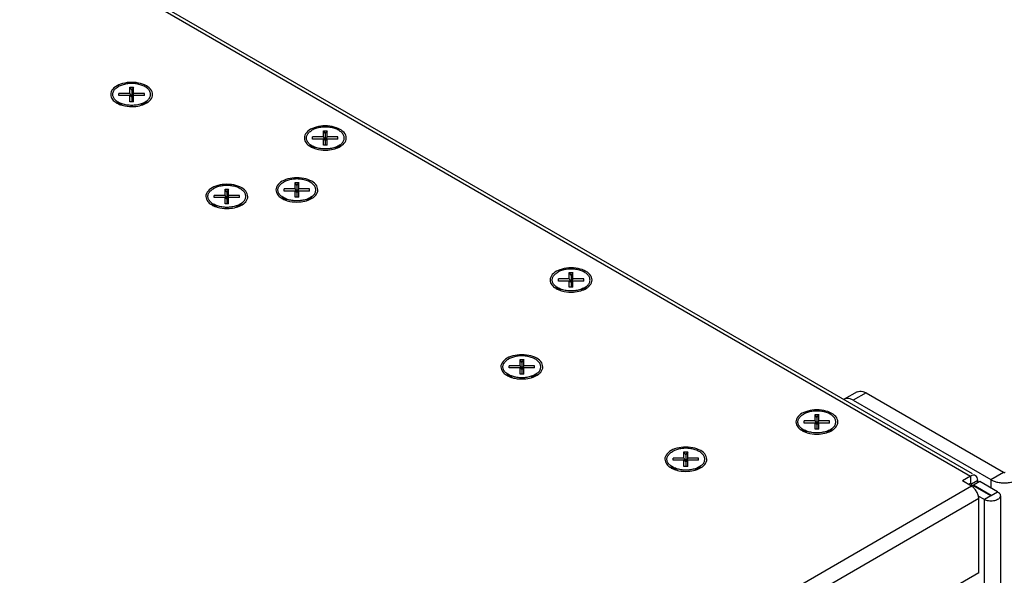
# Model space of a CAD drawing. Header units: inches. Extents: x 0 to 34, y 0 to 22.
# Tile 114 of 118: x 18.3 to 20, y 16.6 to 17.5. Entities that reach past the tile are written whole.
import ezdxf

# ---------------------------------------------------------------- set-up
doc = ezdxf.new("R2010")
doc.units = ezdxf.units.IN
doc.header["$LTSCALE"] = 1.87
doc.header["$MEASUREMENT"] = 0
doc.layers.get('0').update_dxf_attribs({"linetype": 'CONTINUOUS'})

msp = doc.modelspace()

# ---------------------------------------------------------------- linework, layer by layer
at = {"color": 3, "linetype": 'CONTINUOUS'}
for p, q in [((16.7925, 18.5516), (19.9143, 16.7491)), ((16.8012, 18.5525), (19.9169, 16.7535)), ((19.7119, 16.8802), (19.9492, 16.7432)), ((19.9143, 16.7491), (19.9002, 16.7409)), ((19.9161, 16.7317), (16.9629, 15.0266)), ((19.9161, 16.7317), (19.9002, 16.7409)), ((19.9492, 16.7151), (19.9182, 16.7329)), ((19.9502, 16.7157), (19.9193, 16.7336)), ((19.9193, 16.7336), (19.9193, 16.7323)), ((19.9267, 16.7378), (19.9267, 16.7419)), ((19.9492, 16.7432), (19.9492, 16.729)), ((19.9502, 16.7157), (19.9504, 16.7154)), ((19.9285, 16.7103), (16.9753, 15.0051)), ((19.9285, 16.5821), (19.9285, 16.7103)), ((19.9285, 16.5821), (18.8298, 15.9477))]:
    msp.add_line(p, q, dxfattribs=at)
at = {"color": 7, "linetype": 'CONTINUOUS'}
for p, q in [((18.4625, 17.4206), (18.4688, 17.4206)), ((18.4625, 17.4098), (18.4625, 17.4206)), ((18.4657, 17.4161), (18.4625, 17.4206)), ((18.4688, 17.4206), (18.4657, 17.4161)), ((18.4657, 17.4161), (18.4657, 17.3953)), ((18.4688, 17.4098), (18.4688, 17.4206)), ((18.4399, 17.3963), (18.4482, 17.3902)), ((18.4438, 17.4061), (18.4438, 17.4098)), ((18.4625, 17.4098), (18.4438, 17.4098)), ((18.4625, 17.4061), (18.4438, 17.4061)), ((18.4625, 17.4098), (18.4657, 17.4034)), ((18.4625, 17.3953), (18.4625, 17.4061)), ((18.4657, 17.4034), (18.4625, 17.4061)), ((18.4688, 17.3953), (18.4625, 17.3953)), ((18.4688, 17.4098), (18.4657, 17.4034)), ((18.4657, 17.4034), (18.4688, 17.4061)), ((18.4876, 17.4098), (18.4688, 17.4098)), ((18.4876, 17.4061), (18.4688, 17.4061)), ((18.4688, 17.3953), (18.4688, 17.4061)), ((18.4914, 17.3963), (18.4825, 17.3897)), ((18.4876, 17.4061), (18.4876, 17.4098)), ((18.4888, 17.3946), (18.4914, 17.3963)), ((18.4829, 17.39), (18.4829, 17.3898)), ((18.7969, 17.3454), (18.8033, 17.3454)), ((18.7969, 17.3346), (18.7969, 17.3454)), ((18.8001, 17.341), (18.7969, 17.3454)), ((18.8033, 17.3454), (18.8001, 17.341)), ((18.8033, 17.3346), (18.8033, 17.3454)), ((18.7969, 17.3346), (18.7782, 17.3346)), ((18.7782, 17.331), (18.7782, 17.3346)), ((18.7969, 17.331), (18.7782, 17.331)), ((18.7969, 17.3346), (18.8001, 17.3283)), ((18.7969, 17.3202), (18.7969, 17.331)), ((18.8001, 17.3283), (18.7969, 17.331)), ((18.8001, 17.341), (18.8001, 17.3202)), ((18.8033, 17.3346), (18.8001, 17.3283)), ((18.8001, 17.3283), (18.8033, 17.331)), ((18.822, 17.3346), (18.8033, 17.3346)), ((18.822, 17.331), (18.8033, 17.331)), ((18.8033, 17.3202), (18.8033, 17.331)), ((18.822, 17.331), (18.822, 17.3346)), ((18.7743, 17.3212), (18.7827, 17.315)), ((18.8033, 17.3202), (18.7969, 17.3202)), ((18.8259, 17.3212), (18.817, 17.3146)), ((18.8174, 17.3149), (18.8174, 17.3147)), ((18.8232, 17.3195), (18.8259, 17.3212)), ((18.6269, 17.2446), (18.6332, 17.2446)), ((18.6269, 17.2338), (18.6269, 17.2446)), ((18.6301, 17.2401), (18.6269, 17.2446)), ((18.6332, 17.2446), (18.6301, 17.2401)), ((18.6332, 17.2338), (18.6332, 17.2446)), ((18.7478, 17.245), (18.7291, 17.245)), ((18.7291, 17.2413), (18.7291, 17.245)), ((18.7478, 17.2558), (18.7541, 17.2558)), ((18.7478, 17.245), (18.7478, 17.2558)), ((18.751, 17.2513), (18.7478, 17.2558)), ((18.7478, 17.245), (18.751, 17.2387)), ((18.7541, 17.2558), (18.751, 17.2513)), ((18.751, 17.2513), (18.751, 17.2305)), ((18.7541, 17.245), (18.751, 17.2387)), ((18.7541, 17.245), (18.7541, 17.2558)), ((18.7729, 17.245), (18.7541, 17.245)), ((18.7729, 17.2413), (18.7729, 17.245)), ((18.6269, 17.2338), (18.6082, 17.2338)), ((18.6082, 17.2301), (18.6082, 17.2338)), ((18.6269, 17.2301), (18.6082, 17.2301)), ((18.6269, 17.2338), (18.6301, 17.2275)), ((18.6269, 17.2193), (18.6269, 17.2301)), ((18.6301, 17.2275), (18.6269, 17.2301)), ((18.6301, 17.2401), (18.6301, 17.2193)), ((18.6332, 17.2338), (18.6301, 17.2275)), ((18.6301, 17.2275), (18.6332, 17.2301)), ((18.652, 17.2338), (18.6332, 17.2338)), ((18.652, 17.2301), (18.6332, 17.2301)), ((18.6332, 17.2193), (18.6332, 17.2301)), ((18.652, 17.2301), (18.652, 17.2338)), ((18.7252, 17.2316), (18.7335, 17.2254)), ((18.7478, 17.2413), (18.7291, 17.2413)), ((18.7478, 17.2305), (18.7478, 17.2413)), ((18.751, 17.2387), (18.7478, 17.2413)), ((18.7541, 17.2305), (18.7478, 17.2305)), ((18.751, 17.2387), (18.7541, 17.2413)), ((18.7729, 17.2413), (18.7541, 17.2413)), ((18.7541, 17.2305), (18.7541, 17.2413)), ((18.7768, 17.2316), (18.7678, 17.225)), ((18.7682, 17.2253), (18.7682, 17.225)), ((18.7741, 17.2298), (18.7768, 17.2316)), ((18.6043, 17.2204), (18.6126, 17.2142)), ((18.6332, 17.2193), (18.6269, 17.2193)), ((18.6558, 17.2204), (18.6469, 17.2137)), ((18.6532, 17.2186), (18.6558, 17.2204)), ((19.2214, 17.0896), (19.2027, 17.0896)), ((19.2027, 17.0859), (19.2027, 17.0896)), ((19.2214, 17.1004), (19.2277, 17.1004)), ((19.2214, 17.0896), (19.2214, 17.1004)), ((19.2246, 17.0959), (19.2214, 17.1004)), ((19.2214, 17.0896), (19.2246, 17.0832)), ((19.2277, 17.1004), (19.2246, 17.0959)), ((19.2246, 17.0959), (19.2246, 17.0751)), ((19.2277, 17.0896), (19.2246, 17.0832)), ((19.2277, 17.0896), (19.2277, 17.1004)), ((19.2465, 17.0896), (19.2277, 17.0896)), ((19.2465, 17.0859), (19.2465, 17.0896)), ((19.1988, 17.0761), (19.2071, 17.07)), ((19.2214, 17.0859), (19.2027, 17.0859)), ((19.2214, 17.0751), (19.2214, 17.0859)), ((19.2246, 17.0832), (19.2214, 17.0859)), ((19.2277, 17.0751), (19.2214, 17.0751)), ((19.2246, 17.0832), (19.2277, 17.0859)), ((19.2465, 17.0859), (19.2277, 17.0859)), ((19.2277, 17.0751), (19.2277, 17.0859)), ((19.2503, 17.0761), (19.2414, 17.0695)), ((19.2477, 17.0744), (19.2503, 17.0761)), ((19.2418, 17.0698), (19.2418, 17.0696)), ((19.1364, 16.9396), (19.1176, 16.9396)), ((19.1176, 16.936), (19.1176, 16.9396)), ((19.1364, 16.936), (19.1176, 16.936)), ((19.1364, 16.9504), (19.1427, 16.9504)), ((19.1364, 16.9396), (19.1364, 16.9504)), ((19.1395, 16.9459), (19.1364, 16.9504)), ((19.1364, 16.9396), (19.1395, 16.9333)), ((19.1364, 16.9251), (19.1364, 16.936)), ((19.1395, 16.9333), (19.1364, 16.936)), ((19.1427, 16.9504), (19.1395, 16.9459)), ((19.1395, 16.9459), (19.1395, 16.9251)), ((19.1427, 16.9396), (19.1395, 16.9333)), ((19.1395, 16.9333), (19.1427, 16.936)), ((19.1427, 16.9396), (19.1427, 16.9504)), ((19.1614, 16.9396), (19.1427, 16.9396)), ((19.1614, 16.936), (19.1427, 16.936)), ((19.1427, 16.9251), (19.1427, 16.936)), ((19.1614, 16.936), (19.1614, 16.9396)), ((19.1137, 16.9262), (19.1221, 16.92)), ((19.1427, 16.9251), (19.1364, 16.9251)), ((19.1653, 16.9262), (19.1564, 16.9196)), ((19.1626, 16.9244), (19.1653, 16.9262)), ((19.7184, 16.8945), (19.6963, 16.8818)), ((19.734, 16.893), (19.7119, 16.8802)), ((19.734, 16.893), (19.9713, 16.756)), ((19.6458, 16.8553), (19.6522, 16.8553)), ((19.6458, 16.8445), (19.6458, 16.8553)), ((19.649, 16.8508), (19.6458, 16.8553)), ((19.6522, 16.8553), (19.649, 16.8508)), ((19.649, 16.8508), (19.649, 16.83)), ((19.6522, 16.8445), (19.6522, 16.8553)), ((19.6458, 16.8445), (19.6271, 16.8445)), ((19.6271, 16.8408), (19.6271, 16.8445)), ((19.6458, 16.8408), (19.6271, 16.8408)), ((19.6458, 16.8445), (19.649, 16.8382)), ((19.649, 16.8382), (19.6458, 16.8408)), ((19.6458, 16.83), (19.6458, 16.8408)), ((19.6522, 16.8445), (19.649, 16.8382)), ((19.649, 16.8382), (19.6522, 16.8408)), ((19.6709, 16.8445), (19.6522, 16.8445)), ((19.6709, 16.8408), (19.6522, 16.8408)), ((19.6522, 16.83), (19.6522, 16.8408)), ((19.6709, 16.8408), (19.6709, 16.8445)), ((19.6232, 16.8311), (19.6315, 16.8249)), ((19.6522, 16.83), (19.6458, 16.83)), ((19.6748, 16.8311), (19.6659, 16.8245)), ((19.6662, 16.8247), (19.6662, 16.8245)), ((19.6721, 16.8293), (19.6748, 16.8311)), ((19.4195, 16.791), (19.4259, 16.791)), ((19.4195, 16.7802), (19.4195, 16.791)), ((19.4227, 16.7865), (19.4195, 16.791)), ((19.4259, 16.791), (19.4227, 16.7865)), ((19.4227, 16.7865), (19.4227, 16.7657)), ((19.4259, 16.7802), (19.4259, 16.791)), ((19.3969, 16.7668), (19.4053, 16.7606)), ((19.4195, 16.7802), (19.4008, 16.7802)), ((19.4008, 16.7765), (19.4008, 16.7802)), ((19.4195, 16.7765), (19.4008, 16.7765)), ((19.4195, 16.7802), (19.4227, 16.7739)), ((19.4227, 16.7739), (19.4195, 16.7765)), ((19.4195, 16.7657), (19.4195, 16.7765)), ((19.4259, 16.7657), (19.4195, 16.7657)), ((19.4259, 16.7802), (19.4227, 16.7739)), ((19.4227, 16.7739), (19.4259, 16.7765)), ((19.4446, 16.7802), (19.4259, 16.7802)), ((19.4446, 16.7765), (19.4259, 16.7765)), ((19.4259, 16.7657), (19.4259, 16.7765)), ((19.4485, 16.7668), (19.4396, 16.7601)), ((19.4446, 16.7765), (19.4446, 16.7802)), ((19.4458, 16.765), (19.4485, 16.7668)), ((19.9143, 16.7491), (19.9143, 16.7364)), ((19.9492, 16.7432), (19.9713, 16.756)), ((19.9143, 16.7364), (19.9112, 16.7346)), ((19.915, 16.736), (19.9158, 16.7356)), ((19.9267, 16.7419), (19.9158, 16.7356)), ((19.9158, 16.7329), (19.9158, 16.7356)), ((19.9182, 16.7329), (19.9168, 16.7321)), ((19.9303, 16.7399), (19.9193, 16.7336)), ((19.9612, 16.722), (19.9303, 16.7399)), ((19.9382, 16.7088), (19.9278, 16.7148)), ((19.9492, 16.7151), (19.9382, 16.7088)), ((19.9502, 16.7157), (19.9612, 16.722)), ((19.9659, 16.7154), (19.9659, 15.3217)), ((19.9382, 15.315), (19.9382, 16.7088))]:
    msp.add_line(p, q, dxfattribs=at)
at = {"color": 3, "linetype": 'CONTINUOUS'}
for points, knots in [([(18.4913, 17.4227), (18.4871, 17.4251), (18.4772, 17.4284), (18.4617, 17.4294), (18.4513, 17.4274), (18.4464, 17.4256)], [0, 0, 0, 0, 0.314995, 0.663243, 1, 1, 1, 1]), ([(18.435, 17.4191), (18.4324, 17.4167), (18.4283, 17.4109), (18.4298, 17.4038), (18.4314, 17.401)], [0, 0, 0, 0, 0.521556, 1, 1, 1, 1]), ([(18.4963, 17.3968), (18.4989, 17.3992), (18.5031, 17.405), (18.5005, 17.4162), (18.4947, 17.4208), (18.4913, 17.4227)], [0, 0, 0, 0, 0.327742, 0.628393, 1, 1, 1, 1]), ([(18.449, 17.3893), (18.4505, 17.3889), (18.4574, 17.3872), (18.4687, 17.3865), (18.4782, 17.3881), (18.4823, 17.3893)], [0, 0, 0, 0, 0.142299, 0.619678, 1, 1, 1, 1]), ([(18.7694, 17.3439), (18.7669, 17.3415), (18.7627, 17.3357), (18.7643, 17.3287), (18.7659, 17.3259)], [0, 0, 0, 0, 0.521556, 1, 1, 1, 1]), ([(18.8258, 17.3476), (18.8216, 17.35), (18.8117, 17.3533), (18.7962, 17.3543), (18.7857, 17.3523), (18.7808, 17.3505)], [0, 0, 0, 0, 0.314995, 0.663243, 1, 1, 1, 1]), ([(18.8308, 17.3217), (18.8334, 17.3241), (18.8375, 17.3299), (18.835, 17.3411), (18.8291, 17.3457), (18.8258, 17.3476)], [0, 0, 0, 0, 0.327742, 0.628393, 1, 1, 1, 1]), ([(18.7835, 17.3142), (18.785, 17.3137), (18.7918, 17.3121), (18.8031, 17.3114), (18.8127, 17.313), (18.8168, 17.3142)], [0, 0, 0, 0, 0.142299, 0.619678, 1, 1, 1, 1]), ([(18.7766, 17.258), (18.7724, 17.2604), (18.7625, 17.2637), (18.7471, 17.2647), (18.7366, 17.2627), (18.7317, 17.2609)], [0, 0, 0, 0, 0.314995, 0.663243, 1, 1, 1, 1]), ([(18.5994, 17.2431), (18.5968, 17.2407), (18.5927, 17.2349), (18.5942, 17.2278), (18.5958, 17.225)], [0, 0, 0, 0, 0.521556, 1, 1, 1, 1]), ([(18.6557, 17.2468), (18.6515, 17.2492), (18.6416, 17.2525), (18.6261, 17.2534), (18.6157, 17.2514), (18.6108, 17.2497)], [0, 0, 0, 0, 0.314995, 0.663243, 1, 1, 1, 1]), ([(18.6608, 17.2208), (18.6633, 17.2232), (18.6675, 17.229), (18.6649, 17.2403), (18.6591, 17.2448), (18.6557, 17.2468)], [0, 0, 0, 0, 0.327742, 0.628393, 1, 1, 1, 1]), ([(18.7203, 17.2543), (18.7177, 17.2519), (18.7136, 17.2461), (18.7152, 17.239), (18.7168, 17.2363)], [0, 0, 0, 0, 0.521556, 1, 1, 1, 1]), ([(18.7817, 17.232), (18.7842, 17.2344), (18.7884, 17.2402), (18.7858, 17.2515), (18.78, 17.256), (18.7766, 17.258)], [0, 0, 0, 0, 0.327742, 0.628393, 1, 1, 1, 1]), ([(18.6067, 17.2177), (18.6068, 17.2175), (18.6069, 17.2169), (18.6071, 17.2163), (18.6073, 17.216)], [0, 0, 0, 0, 0.280003, 1, 1, 1, 1]), ([(18.6134, 17.2134), (18.6149, 17.2129), (18.6218, 17.2112), (18.6328, 17.2106), (18.6421, 17.2121), (18.646, 17.2132)], [0, 0, 0, 0, 0.145577, 0.633954, 1, 1, 1, 1]), ([(18.7343, 17.2246), (18.7359, 17.2241), (18.7427, 17.2225), (18.754, 17.2218), (18.7635, 17.2234), (18.7677, 17.2246)], [0, 0, 0, 0, 0.142299, 0.619678, 1, 1, 1, 1]), ([(19.2502, 17.1025), (19.246, 17.105), (19.2361, 17.1083), (19.2206, 17.1092), (19.2102, 17.1072), (19.2053, 17.1055)], [0, 0, 0, 0, 0.314995, 0.663243, 1, 1, 1, 1]), ([(19.1939, 17.0989), (19.1913, 17.0965), (19.1872, 17.0907), (19.1887, 17.0836), (19.1903, 17.0808)], [0, 0, 0, 0, 0.521556, 1, 1, 1, 1]), ([(19.2553, 17.0766), (19.2578, 17.079), (19.262, 17.0848), (19.2594, 17.096), (19.2536, 17.1006), (19.2502, 17.1025)], [0, 0, 0, 0, 0.327742, 0.628393, 1, 1, 1, 1]), ([(19.2079, 17.0691), (19.2094, 17.0687), (19.2163, 17.067), (19.2276, 17.0663), (19.2371, 17.0679), (19.2412, 17.0692)], [0, 0, 0, 0, 0.142299, 0.619678, 1, 1, 1, 1]), ([(19.1652, 16.9526), (19.161, 16.955), (19.1511, 16.9583), (19.1356, 16.9593), (19.1251, 16.9573), (19.1202, 16.9555)], [0, 0, 0, 0, 0.314995, 0.663243, 1, 1, 1, 1]), ([(19.1702, 16.9267), (19.1728, 16.9291), (19.1769, 16.9349), (19.1744, 16.9461), (19.1685, 16.9506), (19.1652, 16.9526)], [0, 0, 0, 0, 0.327742, 0.628393, 1, 1, 1, 1]), ([(19.1088, 16.9489), (19.1063, 16.9465), (19.1021, 16.9407), (19.1037, 16.9337), (19.1053, 16.9309)], [0, 0, 0, 0, 0.521556, 1, 1, 1, 1]), ([(19.1162, 16.9235), (19.1162, 16.9233), (19.1164, 16.9228), (19.1166, 16.9222), (19.1168, 16.9218)], [0, 0, 0, 0, 0.280003, 1, 1, 1, 1]), ([(19.1229, 16.9192), (19.1244, 16.9187), (19.1312, 16.9171), (19.1423, 16.9164), (19.1516, 16.9179), (19.1555, 16.919)], [0, 0, 0, 0, 0.145577, 0.633954, 1, 1, 1, 1]), ([(19.7119, 16.8802), (19.7102, 16.8812), (19.7066, 16.8828), (19.7011, 16.8836), (19.6977, 16.8826), (19.6963, 16.8818)], [0, 0, 0, 0, 0.375511, 0.707492, 1, 1, 1, 1]), ([(19.6183, 16.8538), (19.6157, 16.8514), (19.6116, 16.8456), (19.6132, 16.8385), (19.6148, 16.8358)], [0, 0, 0, 0, 0.521556, 1, 1, 1, 1]), ([(19.6746, 16.8575), (19.6704, 16.8599), (19.6606, 16.8632), (19.6451, 16.8641), (19.6346, 16.8621), (19.6297, 16.8604)], [0, 0, 0, 0, 0.314995, 0.663243, 1, 1, 1, 1]), ([(19.6797, 16.8315), (19.6823, 16.8339), (19.6864, 16.8397), (19.6839, 16.851), (19.678, 16.8555), (19.6746, 16.8575)], [0, 0, 0, 0, 0.327742, 0.628393, 1, 1, 1, 1]), ([(19.6323, 16.8241), (19.6339, 16.8236), (19.6407, 16.8219), (19.652, 16.8212), (19.6616, 16.8229), (19.6657, 16.8241)], [0, 0, 0, 0, 0.142299, 0.619678, 1, 1, 1, 1]), ([(19.392, 16.7895), (19.3895, 16.7871), (19.3853, 16.7813), (19.3869, 16.7742), (19.3885, 16.7714)], [0, 0, 0, 0, 0.521556, 1, 1, 1, 1]), ([(19.4484, 16.7932), (19.4442, 16.7956), (19.4343, 16.7989), (19.4188, 16.7998), (19.4083, 16.7978), (19.4034, 16.7961)], [0, 0, 0, 0, 0.314995, 0.663243, 1, 1, 1, 1]), ([(19.4534, 16.7672), (19.456, 16.7696), (19.4601, 16.7754), (19.4576, 16.7867), (19.4517, 16.7912), (19.4484, 16.7932)], [0, 0, 0, 0, 0.327742, 0.628393, 1, 1, 1, 1]), ([(19.3994, 16.7641), (19.3994, 16.7639), (19.3996, 16.7633), (19.3998, 16.7628), (19.3999, 16.7624)], [0, 0, 0, 0, 0.280003, 1, 1, 1, 1]), ([(19.4061, 16.7598), (19.4076, 16.7593), (19.4144, 16.7576), (19.4255, 16.757), (19.4348, 16.7585), (19.4387, 16.7596)], [0, 0, 0, 0, 0.145577, 0.633954, 1, 1, 1, 1]), ([(19.9231, 16.7499), (19.9219, 16.7506), (19.9187, 16.7511), (19.9158, 16.7499), (19.9143, 16.7491)], [0, 0, 0, 0, 0.449272, 1, 1, 1, 1]), ([(19.9267, 16.7419), (19.9267, 16.7436), (19.9263, 16.7467), (19.9243, 16.7493), (19.9231, 16.7499)], [0, 0, 0, 0, 0.55078, 1, 1, 1, 1]), ([(19.9249, 16.7225), (19.9237, 16.7244), (19.9212, 16.7279), (19.9179, 16.7307), (19.9161, 16.7317)], [0, 0, 0, 0, 0.525561, 1, 1, 1, 1]), ([(19.9492, 16.7432), (19.951, 16.7422), (19.9551, 16.7403), (19.9618, 16.7385), (19.969, 16.7376), (19.9764, 16.7376), (19.9836, 16.7385), (19.9902, 16.7403), (19.9943, 16.7422), (19.9962, 16.7432)], [0, 0, 0, 0, 0.131239, 0.273826, 0.423763, 0.576237, 0.726174, 0.868761, 1, 1, 1, 1]), ([(19.9285, 16.7103), (19.9285, 16.7123), (19.9277, 16.7166), (19.926, 16.7205), (19.9249, 16.7225)], [0, 0, 0, 0, 0.474433, 1, 1, 1, 1]), ([(19.9504, 16.7154), (19.9504, 16.7153), (19.9504, 16.7151), (19.9498, 16.7149), (19.9494, 16.715), (19.9492, 16.7151)], [0, 0, 0, 0, 0.065503, 0.490841, 1, 1, 1, 1])]:
    msp.add_open_spline(points, degree=3, knots=knots, dxfattribs=at)
at = {"color": 7, "linetype": 'CONTINUOUS'}
for points, knots in [([(18.4341, 17.403), (18.4337, 17.4038), (18.4332, 17.4054), (18.4329, 17.4079), (18.4332, 17.4104), (18.434, 17.4129), (18.4354, 17.4152), (18.4373, 17.4175), (18.4397, 17.4195), (18.4416, 17.4207), (18.4425, 17.4213)], [0, 0, 0, 0, 0.11526, 0.226845, 0.338429, 0.453689, 0.575739, 0.70679, 0.848088, 1, 1, 1, 1]), ([(18.4972, 17.403), (18.4976, 17.4038), (18.4981, 17.4054), (18.4984, 17.4079), (18.4981, 17.4104), (18.4973, 17.4129), (18.4959, 17.4152), (18.494, 17.4175), (18.4916, 17.4195), (18.4887, 17.4214), (18.4855, 17.423), (18.482, 17.4243), (18.4781, 17.4254), (18.4741, 17.4262), (18.4699, 17.4267), (18.4657, 17.4268), (18.4614, 17.4267), (18.4572, 17.4262), (18.4532, 17.4254), (18.4493, 17.4243), (18.4458, 17.423), (18.4436, 17.4219), (18.4425, 17.4213)], [0, 0, 0, 0, 0.036453, 0.071743, 0.107033, 0.143486, 0.182086, 0.223533, 0.268221, 0.316265, 0.367555, 0.421794, 0.478548, 0.537275, 0.597359, 0.658133, 0.718907, 0.77899, 0.837718, 0.894472, 0.948711, 1, 1, 1, 1]), ([(18.4399, 17.3963), (18.4398, 17.3964), (18.4389, 17.397), (18.4373, 17.3984), (18.4354, 17.4006), (18.4345, 17.4022), (18.4341, 17.403)], [0, 0, 0, 0, 0.020999, 0.371737, 0.697041, 1, 1, 1, 1]), ([(18.4458, 17.3929), (18.4447, 17.3934), (18.4426, 17.3945), (18.4407, 17.3957), (18.4399, 17.3963)], [0, 0, 0, 0, 0.530624, 1, 1, 1, 1]), ([(18.4914, 17.3963), (18.4915, 17.3964), (18.4924, 17.397), (18.494, 17.3984), (18.4959, 17.4006), (18.4968, 17.4022), (18.4972, 17.403)], [0, 0, 0, 0, 0.020986, 0.371728, 0.697037, 1, 1, 1, 1]), ([(18.4888, 17.3946), (18.4877, 17.394), (18.4855, 17.3929), (18.482, 17.3915), (18.4781, 17.3904), (18.4741, 17.3896), (18.4699, 17.3892), (18.4657, 17.389), (18.4614, 17.3892), (18.4572, 17.3896), (18.4532, 17.3904), (18.4493, 17.3915), (18.4469, 17.3924), (18.4458, 17.3929)], [0, 0, 0, 0, 0.081097, 0.166858, 0.256595, 0.349453, 0.444455, 0.540548, 0.636642, 0.731644, 0.824502, 0.914239, 1, 1, 1, 1]), ([(18.7685, 17.3279), (18.7682, 17.3287), (18.7676, 17.3303), (18.7673, 17.3328), (18.7676, 17.3353), (18.7685, 17.3378), (18.7699, 17.3401), (18.7718, 17.3423), (18.7742, 17.3444), (18.776, 17.3456), (18.777, 17.3461)], [0, 0, 0, 0, 0.11526, 0.226845, 0.338429, 0.453689, 0.575739, 0.70679, 0.848088, 1, 1, 1, 1]), ([(18.8317, 17.3279), (18.8321, 17.3287), (18.8326, 17.3303), (18.8329, 17.3328), (18.8326, 17.3353), (18.8318, 17.3378), (18.8303, 17.3401), (18.8284, 17.3423), (18.826, 17.3444), (18.8232, 17.3462), (18.82, 17.3479), (18.8164, 17.3492), (18.8126, 17.3503), (18.8086, 17.3511), (18.8044, 17.3516), (18.8001, 17.3517), (18.7959, 17.3516), (18.7917, 17.3511), (18.7876, 17.3503), (18.7838, 17.3492), (18.7803, 17.3479), (18.778, 17.3467), (18.777, 17.3461)], [0, 0, 0, 0, 0.036453, 0.071743, 0.107033, 0.143486, 0.182086, 0.223533, 0.268221, 0.316265, 0.367555, 0.421794, 0.478548, 0.537275, 0.597359, 0.658133, 0.718907, 0.77899, 0.837718, 0.894472, 0.948711, 1, 1, 1, 1]), ([(18.7743, 17.3212), (18.7743, 17.3212), (18.7734, 17.3219), (18.7718, 17.3233), (18.7699, 17.3255), (18.7689, 17.3271), (18.7685, 17.3279)], [0, 0, 0, 0, 0.020999, 0.371737, 0.697041, 1, 1, 1, 1]), ([(18.8259, 17.3212), (18.826, 17.3212), (18.8268, 17.3219), (18.8284, 17.3233), (18.8303, 17.3255), (18.8313, 17.3271), (18.8317, 17.3279)], [0, 0, 0, 0, 0.020986, 0.371728, 0.697037, 1, 1, 1, 1]), ([(18.7802, 17.3178), (18.7791, 17.3183), (18.7771, 17.3193), (18.7752, 17.3206), (18.7743, 17.3212)], [0, 0, 0, 0, 0.530624, 1, 1, 1, 1]), ([(18.8232, 17.3195), (18.8222, 17.3189), (18.82, 17.3177), (18.8164, 17.3164), (18.8126, 17.3153), (18.8086, 17.3145), (18.8044, 17.314), (18.8001, 17.3139), (18.7959, 17.314), (18.7917, 17.3145), (18.7876, 17.3153), (18.7838, 17.3164), (18.7814, 17.3173), (18.7802, 17.3178)], [0, 0, 0, 0, 0.081097, 0.166858, 0.256595, 0.349453, 0.444455, 0.540548, 0.636642, 0.731644, 0.824502, 0.914239, 1, 1, 1, 1]), ([(18.7825, 17.2383), (18.7829, 17.2391), (18.7835, 17.2407), (18.7838, 17.2432), (18.7835, 17.2457), (18.7826, 17.2481), (18.7812, 17.2505), (18.7793, 17.2527), (18.7769, 17.2548), (18.7741, 17.2566), (18.7708, 17.2582), (18.7673, 17.2596), (18.7635, 17.2607), (18.7594, 17.2615), (18.7552, 17.2619), (18.751, 17.2621), (18.7467, 17.2619), (18.7425, 17.2615), (18.7385, 17.2607), (18.7347, 17.2596), (18.7311, 17.2582), (18.7289, 17.2571), (18.7279, 17.2565)], [0, 0, 0, 0, 0.036453, 0.071743, 0.107033, 0.143486, 0.182086, 0.223533, 0.268221, 0.316265, 0.367555, 0.421794, 0.478548, 0.537275, 0.597359, 0.658133, 0.718907, 0.77899, 0.837718, 0.894472, 0.948711, 1, 1, 1, 1]), ([(18.5985, 17.2271), (18.5981, 17.2278), (18.5976, 17.2294), (18.5973, 17.232), (18.5976, 17.2345), (18.5984, 17.2369), (18.5998, 17.2393), (18.6018, 17.2415), (18.6041, 17.2435), (18.606, 17.2447), (18.6069, 17.2453)], [0, 0, 0, 0, 0.11526, 0.226845, 0.338429, 0.453689, 0.575739, 0.70679, 0.848088, 1, 1, 1, 1]), ([(18.6616, 17.2271), (18.662, 17.2278), (18.6626, 17.2294), (18.6628, 17.232), (18.6626, 17.2345), (18.6617, 17.2369), (18.6603, 17.2393), (18.6584, 17.2415), (18.656, 17.2435), (18.6531, 17.2454), (18.6499, 17.247), (18.6464, 17.2484), (18.6425, 17.2495), (18.6385, 17.2502), (18.6343, 17.2507), (18.6301, 17.2509), (18.6258, 17.2507), (18.6216, 17.2502), (18.6176, 17.2495), (18.6138, 17.2484), (18.6102, 17.247), (18.608, 17.2459), (18.6069, 17.2453)], [0, 0, 0, 0, 0.036453, 0.071743, 0.107033, 0.143486, 0.182086, 0.223533, 0.268221, 0.316265, 0.367555, 0.421794, 0.478548, 0.537275, 0.597359, 0.658133, 0.718907, 0.77899, 0.837718, 0.894472, 0.948711, 1, 1, 1, 1]), ([(18.7194, 17.2383), (18.719, 17.2391), (18.7185, 17.2407), (18.7182, 17.2432), (18.7185, 17.2457), (18.7193, 17.2481), (18.7207, 17.2505), (18.7227, 17.2527), (18.7251, 17.2548), (18.7269, 17.256), (18.7279, 17.2565)], [0, 0, 0, 0, 0.11526, 0.226845, 0.338429, 0.453689, 0.575739, 0.70679, 0.848088, 1, 1, 1, 1]), ([(18.6043, 17.2204), (18.6042, 17.2204), (18.6033, 17.2211), (18.6018, 17.2224), (18.5998, 17.2246), (18.5989, 17.2262), (18.5985, 17.2271)], [0, 0, 0, 0, 0.020999, 0.371737, 0.697041, 1, 1, 1, 1]), ([(18.6558, 17.2204), (18.6559, 17.2204), (18.6568, 17.2211), (18.6584, 17.2224), (18.6603, 17.2246), (18.6613, 17.2262), (18.6616, 17.2271)], [0, 0, 0, 0, 0.020986, 0.371728, 0.697037, 1, 1, 1, 1]), ([(18.7252, 17.2316), (18.7251, 17.2316), (18.7243, 17.2323), (18.7227, 17.2336), (18.7207, 17.2359), (18.7198, 17.2375), (18.7194, 17.2383)], [0, 0, 0, 0, 0.020999, 0.371737, 0.697041, 1, 1, 1, 1]), ([(18.7311, 17.2282), (18.73, 17.2287), (18.7279, 17.2297), (18.726, 17.2309), (18.7252, 17.2316)], [0, 0, 0, 0, 0.530624, 1, 1, 1, 1]), ([(18.7741, 17.2298), (18.773, 17.2292), (18.7708, 17.2281), (18.7673, 17.2268), (18.7635, 17.2257), (18.7594, 17.2249), (18.7552, 17.2244), (18.751, 17.2243), (18.7467, 17.2244), (18.7425, 17.2249), (18.7385, 17.2257), (18.7347, 17.2268), (18.7322, 17.2277), (18.7311, 17.2282)], [0, 0, 0, 0, 0.081097, 0.166858, 0.256595, 0.349453, 0.444455, 0.540548, 0.636642, 0.731644, 0.824502, 0.914239, 1, 1, 1, 1]), ([(18.7768, 17.2316), (18.7768, 17.2316), (18.7777, 17.2323), (18.7793, 17.2336), (18.7812, 17.2359), (18.7822, 17.2375), (18.7825, 17.2383)], [0, 0, 0, 0, 0.020986, 0.371728, 0.697037, 1, 1, 1, 1]), ([(18.6102, 17.217), (18.6091, 17.2175), (18.607, 17.2185), (18.6051, 17.2197), (18.6043, 17.2204)], [0, 0, 0, 0, 0.530624, 1, 1, 1, 1]), ([(18.6532, 17.2186), (18.6521, 17.218), (18.6499, 17.2169), (18.6464, 17.2155), (18.6425, 17.2145), (18.6385, 17.2137), (18.6343, 17.2132), (18.6301, 17.213), (18.6258, 17.2132), (18.6216, 17.2137), (18.6176, 17.2145), (18.6138, 17.2155), (18.6113, 17.2165), (18.6102, 17.217)], [0, 0, 0, 0, 0.081097, 0.166858, 0.256595, 0.349453, 0.444455, 0.540548, 0.636642, 0.731644, 0.824502, 0.914239, 1, 1, 1, 1]), ([(19.2561, 17.0828), (19.2565, 17.0836), (19.2571, 17.0852), (19.2573, 17.0877), (19.2571, 17.0902), (19.2562, 17.0927), (19.2548, 17.0951), (19.2529, 17.0973), (19.2505, 17.0993), (19.2476, 17.1012), (19.2444, 17.1028), (19.2409, 17.1041), (19.237, 17.1052), (19.233, 17.106), (19.2288, 17.1065), (19.2246, 17.1067), (19.2203, 17.1065), (19.2161, 17.106), (19.2121, 17.1052), (19.2083, 17.1041), (19.2047, 17.1028), (19.2025, 17.1017), (19.2014, 17.1011)], [0, 0, 0, 0, 0.036453, 0.071743, 0.107033, 0.143486, 0.182086, 0.223533, 0.268221, 0.316265, 0.367555, 0.421794, 0.478548, 0.537275, 0.597359, 0.658133, 0.718907, 0.77899, 0.837718, 0.894472, 0.948711, 1, 1, 1, 1]), ([(19.193, 17.0828), (19.1926, 17.0836), (19.1921, 17.0852), (19.1918, 17.0877), (19.1921, 17.0902), (19.1929, 17.0927), (19.1943, 17.0951), (19.1963, 17.0973), (19.1986, 17.0993), (19.2005, 17.1005), (19.2014, 17.1011)], [0, 0, 0, 0, 0.11526, 0.226845, 0.338429, 0.453689, 0.575739, 0.70679, 0.848088, 1, 1, 1, 1]), ([(19.1988, 17.0761), (19.1987, 17.0762), (19.1978, 17.0768), (19.1963, 17.0782), (19.1943, 17.0804), (19.1934, 17.082), (19.193, 17.0828)], [0, 0, 0, 0, 0.020999, 0.371737, 0.697041, 1, 1, 1, 1]), ([(19.2047, 17.0728), (19.2036, 17.0732), (19.2015, 17.0743), (19.1996, 17.0755), (19.1988, 17.0761)], [0, 0, 0, 0, 0.530624, 1, 1, 1, 1]), ([(19.2477, 17.0744), (19.2466, 17.0738), (19.2444, 17.0727), (19.2409, 17.0713), (19.237, 17.0702), (19.233, 17.0694), (19.2288, 17.069), (19.2246, 17.0688), (19.2203, 17.069), (19.2161, 17.0694), (19.2121, 17.0702), (19.2083, 17.0713), (19.2058, 17.0722), (19.2047, 17.0728)], [0, 0, 0, 0, 0.081097, 0.166858, 0.256595, 0.349453, 0.444455, 0.540548, 0.636642, 0.731644, 0.824502, 0.914239, 1, 1, 1, 1]), ([(19.2503, 17.0761), (19.2504, 17.0762), (19.2513, 17.0768), (19.2529, 17.0782), (19.2548, 17.0804), (19.2558, 17.082), (19.2561, 17.0828)], [0, 0, 0, 0, 0.020986, 0.371728, 0.697037, 1, 1, 1, 1]), ([(19.1711, 16.9329), (19.1715, 16.9337), (19.172, 16.9353), (19.1723, 16.9378), (19.172, 16.9403), (19.1712, 16.9428), (19.1698, 16.9451), (19.1678, 16.9473), (19.1654, 16.9494), (19.1626, 16.9512), (19.1594, 16.9528), (19.1558, 16.9542), (19.152, 16.9553), (19.148, 16.9561), (19.1438, 16.9566), (19.1395, 16.9567), (19.1353, 16.9566), (19.1311, 16.9561), (19.1271, 16.9553), (19.1232, 16.9542), (19.1197, 16.9528), (19.1175, 16.9517), (19.1164, 16.9511)], [0, 0, 0, 0, 0.036453, 0.071743, 0.107033, 0.143486, 0.182086, 0.223533, 0.268221, 0.316265, 0.367555, 0.421794, 0.478548, 0.537275, 0.597359, 0.658133, 0.718907, 0.77899, 0.837718, 0.894472, 0.948711, 1, 1, 1, 1]), ([(19.108, 16.9329), (19.1076, 16.9337), (19.107, 16.9353), (19.1067, 16.9378), (19.107, 16.9403), (19.1079, 16.9428), (19.1093, 16.9451), (19.1112, 16.9473), (19.1136, 16.9494), (19.1154, 16.9506), (19.1164, 16.9511)], [0, 0, 0, 0, 0.11526, 0.226845, 0.338429, 0.453689, 0.575739, 0.70679, 0.848088, 1, 1, 1, 1]), ([(19.1137, 16.9262), (19.1137, 16.9262), (19.1128, 16.9269), (19.1112, 16.9282), (19.1093, 16.9305), (19.1083, 16.9321), (19.108, 16.9329)], [0, 0, 0, 0, 0.020999, 0.371737, 0.697041, 1, 1, 1, 1]), ([(19.1196, 16.9228), (19.1185, 16.9233), (19.1165, 16.9243), (19.1146, 16.9256), (19.1137, 16.9262)], [0, 0, 0, 0, 0.530624, 1, 1, 1, 1]), ([(19.1626, 16.9244), (19.1616, 16.9238), (19.1594, 16.9227), (19.1558, 16.9214), (19.152, 16.9203), (19.148, 16.9195), (19.1438, 16.919), (19.1395, 16.9189), (19.1353, 16.919), (19.1311, 16.9195), (19.1271, 16.9203), (19.1232, 16.9214), (19.1208, 16.9223), (19.1196, 16.9228)], [0, 0, 0, 0, 0.081097, 0.166858, 0.256595, 0.349453, 0.444455, 0.540548, 0.636642, 0.731644, 0.824502, 0.914239, 1, 1, 1, 1]), ([(19.1653, 16.9262), (19.1654, 16.9262), (19.1663, 16.9269), (19.1678, 16.9282), (19.1698, 16.9305), (19.1707, 16.9321), (19.1711, 16.9329)], [0, 0, 0, 0, 0.020986, 0.371728, 0.697037, 1, 1, 1, 1]), ([(19.7184, 16.8945), (19.7198, 16.8953), (19.7232, 16.8963), (19.7287, 16.8956), (19.7323, 16.894), (19.734, 16.893)], [0, 0, 0, 0, 0.292508, 0.624489, 1, 1, 1, 1]), ([(19.6174, 16.8378), (19.6171, 16.8386), (19.6165, 16.8402), (19.6162, 16.8427), (19.6165, 16.8452), (19.6174, 16.8476), (19.6188, 16.85), (19.6207, 16.8522), (19.6231, 16.8543), (19.6249, 16.8554), (19.6259, 16.856)], [0, 0, 0, 0, 0.11526, 0.226845, 0.338429, 0.453689, 0.575739, 0.70679, 0.848088, 1, 1, 1, 1]), ([(19.6806, 16.8378), (19.6809, 16.8386), (19.6815, 16.8402), (19.6818, 16.8427), (19.6815, 16.8452), (19.6806, 16.8476), (19.6792, 16.85), (19.6773, 16.8522), (19.6749, 16.8543), (19.6721, 16.8561), (19.6689, 16.8577), (19.6653, 16.8591), (19.6615, 16.8602), (19.6574, 16.861), (19.6533, 16.8614), (19.649, 16.8616), (19.6447, 16.8614), (19.6406, 16.861), (19.6365, 16.8602), (19.6327, 16.8591), (19.6291, 16.8577), (19.6269, 16.8566), (19.6259, 16.856)], [0, 0, 0, 0, 0.036453, 0.071743, 0.107033, 0.143486, 0.182086, 0.223533, 0.268221, 0.316265, 0.367555, 0.421794, 0.478548, 0.537275, 0.597359, 0.658133, 0.718907, 0.77899, 0.837718, 0.894472, 0.948711, 1, 1, 1, 1]), ([(19.6232, 16.8311), (19.6232, 16.8311), (19.6223, 16.8318), (19.6207, 16.8331), (19.6188, 16.8353), (19.6178, 16.837), (19.6174, 16.8378)], [0, 0, 0, 0, 0.020999, 0.371737, 0.697041, 1, 1, 1, 1]), ([(19.6748, 16.8311), (19.6748, 16.8311), (19.6757, 16.8318), (19.6773, 16.8331), (19.6792, 16.8353), (19.6802, 16.837), (19.6806, 16.8378)], [0, 0, 0, 0, 0.020986, 0.371728, 0.697037, 1, 1, 1, 1]), ([(19.6291, 16.8277), (19.628, 16.8282), (19.626, 16.8292), (19.6241, 16.8304), (19.6232, 16.8311)], [0, 0, 0, 0, 0.530624, 1, 1, 1, 1]), ([(19.6721, 16.8293), (19.6711, 16.8287), (19.6689, 16.8276), (19.6653, 16.8262), (19.6615, 16.8252), (19.6574, 16.8244), (19.6533, 16.8239), (19.649, 16.8237), (19.6447, 16.8239), (19.6406, 16.8244), (19.6365, 16.8252), (19.6327, 16.8262), (19.6303, 16.8272), (19.6291, 16.8277)], [0, 0, 0, 0, 0.081097, 0.166858, 0.256595, 0.349453, 0.444455, 0.540548, 0.636642, 0.731644, 0.824502, 0.914239, 1, 1, 1, 1]), ([(19.3912, 16.7735), (19.3908, 16.7743), (19.3902, 16.7758), (19.3899, 16.7784), (19.3902, 16.7809), (19.3911, 16.7833), (19.3925, 16.7857), (19.3944, 16.7879), (19.3968, 16.79), (19.3986, 16.7911), (19.3996, 16.7917)], [0, 0, 0, 0, 0.11526, 0.226845, 0.338429, 0.453689, 0.575739, 0.70679, 0.848088, 1, 1, 1, 1]), ([(19.4543, 16.7735), (19.4547, 16.7743), (19.4552, 16.7758), (19.4555, 16.7784), (19.4552, 16.7809), (19.4544, 16.7833), (19.453, 16.7857), (19.451, 16.7879), (19.4486, 16.79), (19.4458, 16.7918), (19.4426, 16.7934), (19.439, 16.7948), (19.4352, 16.7959), (19.4312, 16.7966), (19.427, 16.7971), (19.4227, 16.7973), (19.4185, 16.7971), (19.4143, 16.7966), (19.4102, 16.7959), (19.4064, 16.7948), (19.4029, 16.7934), (19.4007, 16.7923), (19.3996, 16.7917)], [0, 0, 0, 0, 0.036453, 0.071743, 0.107033, 0.143486, 0.182086, 0.223533, 0.268221, 0.316265, 0.367555, 0.421794, 0.478548, 0.537275, 0.597359, 0.658133, 0.718907, 0.77899, 0.837718, 0.894472, 0.948711, 1, 1, 1, 1]), ([(19.3969, 16.7668), (19.3969, 16.7668), (19.396, 16.7675), (19.3944, 16.7688), (19.3925, 16.771), (19.3915, 16.7727), (19.3912, 16.7735)], [0, 0, 0, 0, 0.020999, 0.371737, 0.697041, 1, 1, 1, 1]), ([(19.4028, 16.7634), (19.4017, 16.7639), (19.3997, 16.7649), (19.3978, 16.7661), (19.3969, 16.7668)], [0, 0, 0, 0, 0.530624, 1, 1, 1, 1]), ([(19.4485, 16.7668), (19.4486, 16.7668), (19.4494, 16.7675), (19.451, 16.7688), (19.453, 16.771), (19.4539, 16.7727), (19.4543, 16.7735)], [0, 0, 0, 0, 0.020986, 0.371728, 0.697037, 1, 1, 1, 1]), ([(19.4458, 16.765), (19.4448, 16.7644), (19.4426, 16.7633), (19.439, 16.7619), (19.4352, 16.7609), (19.4312, 16.7601), (19.427, 16.7596), (19.4227, 16.7594), (19.4185, 16.7596), (19.4143, 16.7601), (19.4102, 16.7609), (19.4064, 16.7619), (19.404, 16.7629), (19.4028, 16.7634)], [0, 0, 0, 0, 0.081097, 0.166858, 0.256595, 0.349453, 0.444455, 0.540548, 0.636642, 0.731644, 0.824502, 0.914239, 1, 1, 1, 1]), ([(19.9713, 16.756), (19.9714, 16.7559), (19.9716, 16.7558), (19.972, 16.7557), (19.9725, 16.7557), (19.9729, 16.7557), (19.9733, 16.7557), (19.9737, 16.7558), (19.974, 16.7559), (19.9741, 16.756)], [0, 0, 0, 0, 0.131239, 0.273826, 0.423763, 0.576237, 0.726174, 0.868761, 1, 1, 1, 1]), ([(19.9659, 16.7154), (19.9659, 16.7145), (19.9653, 16.7117), (19.9608, 16.708), (19.9537, 16.7059), (19.9483, 16.7059), (19.9455, 16.7063)], [0, 0, 0, 0, 0.099317, 0.342408, 0.656229, 1, 1, 1, 1]), ([(19.9612, 16.722), (19.9629, 16.721), (19.9653, 16.7191), (19.9659, 16.7162), (19.9659, 16.7154)], [0, 0, 0, 0, 0.710245, 1, 1, 1, 1])]:
    msp.add_open_spline(points, degree=3, knots=knots, dxfattribs=at)
at = {"color": 3, "linetype": 'CONTINUOUS'}
for points in [[(18.4464, 17.4256), (18.4422, 17.4242), (18.4383, 17.4221), (18.435, 17.4191)], [(18.4314, 17.401), (18.4328, 17.3986), (18.4348, 17.3967), (18.437, 17.3951)], [(18.437, 17.3951), (18.4373, 17.3948), (18.4377, 17.3946), (18.438, 17.3944)], [(18.4849, 17.3902), (18.4883, 17.3914), (18.4915, 17.3929), (18.4943, 17.3951)], [(18.4943, 17.3951), (18.495, 17.3956), (18.4957, 17.3962), (18.4963, 17.3968)], [(18.438, 17.3944), (18.4387, 17.3939), (18.4394, 17.3935), (18.44, 17.3931)], [(18.44, 17.3931), (18.442, 17.392), (18.4441, 17.391), (18.4462, 17.3903)], [(18.4462, 17.3903), (18.4471, 17.3899), (18.4481, 17.3896), (18.449, 17.3893)], [(18.4823, 17.3893), (18.4832, 17.3896), (18.4841, 17.3899), (18.4849, 17.3902)], [(18.7808, 17.3505), (18.7767, 17.349), (18.7727, 17.347), (18.7694, 17.3439)], [(18.7659, 17.3259), (18.7673, 17.3235), (18.7692, 17.3216), (18.7714, 17.32)], [(18.7714, 17.32), (18.7718, 17.3197), (18.7721, 17.3195), (18.7725, 17.3192)], [(18.7725, 17.3192), (18.7731, 17.3188), (18.7738, 17.3184), (18.7745, 17.318)], [(18.7745, 17.318), (18.7765, 17.3169), (18.7785, 17.3159), (18.7807, 17.3151)], [(18.7807, 17.3151), (18.7816, 17.3148), (18.7825, 17.3145), (18.7835, 17.3142)], [(18.8168, 17.3142), (18.8177, 17.3145), (18.8185, 17.3148), (18.8194, 17.3151)], [(18.8194, 17.3151), (18.8227, 17.3163), (18.8259, 17.3178), (18.8287, 17.3199)], [(18.8287, 17.3199), (18.8295, 17.3205), (18.8301, 17.321), (18.8308, 17.3217)], [(18.7317, 17.2609), (18.7275, 17.2594), (18.7236, 17.2574), (18.7203, 17.2543)], [(18.6108, 17.2497), (18.6066, 17.2482), (18.6027, 17.2462), (18.5994, 17.2431)], [(18.5958, 17.225), (18.5972, 17.2227), (18.5992, 17.2207), (18.6014, 17.2191)], [(18.7168, 17.2363), (18.7181, 17.2339), (18.7201, 17.232), (18.7223, 17.2304)], [(18.7223, 17.2304), (18.7226, 17.2301), (18.723, 17.2299), (18.7234, 17.2296)], [(18.7234, 17.2296), (18.724, 17.2292), (18.7247, 17.2288), (18.7253, 17.2284)], [(18.7253, 17.2284), (18.7273, 17.2272), (18.7294, 17.2263), (18.7315, 17.2255)], [(18.7315, 17.2255), (18.7324, 17.2252), (18.7334, 17.2249), (18.7343, 17.2246)], [(18.7677, 17.2246), (18.7685, 17.2249), (18.7694, 17.2252), (18.7703, 17.2255)], [(18.7703, 17.2255), (18.7736, 17.2266), (18.7768, 17.2282), (18.7796, 17.2303)], [(18.7796, 17.2303), (18.7803, 17.2309), (18.781, 17.2314), (18.7817, 17.232)], [(18.6014, 17.2191), (18.6017, 17.2189), (18.6021, 17.2186), (18.6024, 17.2184)], [(18.6024, 17.2184), (18.6031, 17.218), (18.6038, 17.2175), (18.6044, 17.2172)], [(18.6044, 17.2172), (18.6048, 17.2169), (18.6052, 17.2167), (18.6055, 17.2165)], [(18.6055, 17.2165), (18.6072, 17.2157), (18.6089, 17.2149), (18.6106, 17.2143)], [(18.6066, 17.2186), (18.6066, 17.2184), (18.6066, 17.2183), (18.6067, 17.2181)], [(18.6067, 17.2181), (18.6067, 17.218), (18.6067, 17.2178), (18.6067, 17.2177)], [(18.6106, 17.2143), (18.6115, 17.2139), (18.6125, 17.2136), (18.6134, 17.2134)], [(18.646, 17.2132), (18.6462, 17.2132), (18.6465, 17.2133), (18.6467, 17.2134)], [(18.6467, 17.2134), (18.6476, 17.2136), (18.6485, 17.2139), (18.6493, 17.2142)], [(18.6493, 17.2142), (18.6527, 17.2154), (18.6559, 17.217), (18.6587, 17.2191)], [(18.6528, 17.2158), (18.653, 17.2163), (18.6531, 17.2167), (18.6533, 17.2172)], [(18.6533, 17.2172), (18.6533, 17.2173), (18.6534, 17.2175), (18.6534, 17.2177)], [(18.6534, 17.2177), (18.6534, 17.2178), (18.6534, 17.218), (18.6535, 17.2182)], [(18.6535, 17.2182), (18.6535, 17.2183), (18.6535, 17.2184), (18.6535, 17.2186)], [(18.6587, 17.2191), (18.6594, 17.2196), (18.6601, 17.2202), (18.6608, 17.2208)], [(19.2053, 17.1055), (19.2011, 17.104), (19.1972, 17.1019), (19.1939, 17.0989)], [(19.1903, 17.0808), (19.1917, 17.0785), (19.1937, 17.0765), (19.1959, 17.0749)], [(19.1959, 17.0749), (19.1962, 17.0747), (19.1966, 17.0744), (19.1969, 17.0742)], [(19.1969, 17.0742), (19.1976, 17.0737), (19.1983, 17.0733), (19.1989, 17.0729)], [(19.1989, 17.0729), (19.2009, 17.0718), (19.203, 17.0708), (19.2051, 17.0701)], [(19.2438, 17.07), (19.2472, 17.0712), (19.2504, 17.0727), (19.2532, 17.0749)], [(19.2532, 17.0749), (19.2539, 17.0754), (19.2546, 17.076), (19.2553, 17.0766)], [(19.2051, 17.0701), (19.206, 17.0697), (19.207, 17.0694), (19.2079, 17.0691)], [(19.2412, 17.0692), (19.2421, 17.0694), (19.243, 17.0697), (19.2438, 17.07)], [(19.1202, 16.9555), (19.1161, 16.954), (19.1121, 16.952), (19.1088, 16.9489)], [(19.1053, 16.9309), (19.1067, 16.9285), (19.1086, 16.9266), (19.1108, 16.925)], [(19.1108, 16.925), (19.1112, 16.9247), (19.1115, 16.9245), (19.1119, 16.9242)], [(19.1119, 16.9242), (19.1126, 16.9238), (19.1132, 16.9234), (19.1139, 16.923)], [(19.1139, 16.923), (19.1143, 16.9228), (19.1146, 16.9226), (19.115, 16.9224)], [(19.115, 16.9224), (19.1166, 16.9215), (19.1183, 16.9208), (19.1201, 16.9201)], [(19.1161, 16.9244), (19.1161, 16.9243), (19.1161, 16.9241), (19.1161, 16.924)], [(19.1161, 16.924), (19.1161, 16.9238), (19.1162, 16.9237), (19.1162, 16.9235)], [(19.1201, 16.9201), (19.121, 16.9198), (19.1219, 16.9195), (19.1229, 16.9192)], [(19.1555, 16.919), (19.1557, 16.9191), (19.156, 16.9191), (19.1562, 16.9192)], [(19.1562, 16.9192), (19.1571, 16.9195), (19.158, 16.9198), (19.1588, 16.9201)], [(19.1588, 16.9201), (19.1621, 16.9213), (19.1653, 16.9228), (19.1682, 16.9249)], [(19.1622, 16.9217), (19.1624, 16.9221), (19.1626, 16.9225), (19.1627, 16.923)], [(19.1627, 16.923), (19.1628, 16.9232), (19.1628, 16.9233), (19.1629, 16.9235)], [(19.1629, 16.924), (19.163, 16.9242), (19.163, 16.9243), (19.163, 16.9244)], [(19.1629, 16.9235), (19.1629, 16.9237), (19.1629, 16.9238), (19.1629, 16.924)], [(19.1682, 16.9249), (19.1689, 16.9255), (19.1696, 16.926), (19.1702, 16.9267)], [(19.6297, 16.8604), (19.6256, 16.8589), (19.6216, 16.8569), (19.6183, 16.8538)], [(19.6148, 16.8358), (19.6161, 16.8334), (19.6181, 16.8315), (19.6203, 16.8298)], [(19.6203, 16.8298), (19.6207, 16.8296), (19.621, 16.8293), (19.6214, 16.8291)], [(19.6214, 16.8291), (19.622, 16.8287), (19.6227, 16.8283), (19.6234, 16.8279)], [(19.6234, 16.8279), (19.6253, 16.8267), (19.6274, 16.8258), (19.6295, 16.825)], [(19.6295, 16.825), (19.6305, 16.8247), (19.6314, 16.8243), (19.6323, 16.8241)], [(19.6657, 16.8241), (19.6666, 16.8243), (19.6674, 16.8246), (19.6683, 16.8249)], [(19.6683, 16.8249), (19.6716, 16.8261), (19.6748, 16.8277), (19.6776, 16.8298)], [(19.6776, 16.8298), (19.6783, 16.8303), (19.679, 16.8309), (19.6797, 16.8315)], [(19.4034, 16.7961), (19.3993, 16.7946), (19.3953, 16.7926), (19.392, 16.7895)], [(19.3885, 16.7714), (19.3899, 16.7691), (19.3918, 16.7672), (19.394, 16.7655)], [(19.394, 16.7655), (19.3944, 16.7653), (19.3947, 16.765), (19.3951, 16.7648)], [(19.4514, 16.7655), (19.4521, 16.766), (19.4528, 16.7666), (19.4534, 16.7672)], [(19.3951, 16.7648), (19.3958, 16.7644), (19.3964, 16.7639), (19.3971, 16.7636)], [(19.3971, 16.7636), (19.3975, 16.7633), (19.3978, 16.7631), (19.3982, 16.7629)], [(19.3982, 16.7629), (19.3998, 16.7621), (19.4015, 16.7613), (19.4033, 16.7607)], [(19.3993, 16.765), (19.3993, 16.7648), (19.3993, 16.7647), (19.3993, 16.7645)], [(19.3993, 16.7645), (19.3993, 16.7644), (19.3994, 16.7642), (19.3994, 16.7641)], [(19.4033, 16.7607), (19.4042, 16.7604), (19.4051, 16.76), (19.4061, 16.7598)], [(19.4387, 16.7596), (19.4389, 16.7596), (19.4392, 16.7597), (19.4394, 16.7598)], [(19.4394, 16.7598), (19.4403, 16.76), (19.4411, 16.7603), (19.442, 16.7606)], [(19.442, 16.7606), (19.4453, 16.7618), (19.4485, 16.7634), (19.4514, 16.7655)], [(19.4454, 16.7622), (19.4456, 16.7627), (19.4458, 16.7631), (19.4459, 16.7636)], [(19.4459, 16.7636), (19.446, 16.7637), (19.446, 16.7639), (19.4461, 16.7641)], [(19.4461, 16.7646), (19.4462, 16.7647), (19.4462, 16.7649), (19.4462, 16.765)], [(19.4461, 16.7641), (19.4461, 16.7642), (19.4461, 16.7644), (19.4461, 16.7646)]]:
    msp.add_open_spline(points, degree=3, dxfattribs=at)
at = {"color": 7, "linetype": 'CONTINUOUS'}
for points in [[(18.4406, 17.3956), (18.4407, 17.3951), (18.4409, 17.3945), (18.4411, 17.3939)], [(18.4902, 17.3939), (18.4904, 17.3944), (18.4905, 17.3949), (18.4906, 17.3954)], [(18.4411, 17.3939), (18.4414, 17.3932), (18.4418, 17.3925), (18.4423, 17.3919)], [(18.489, 17.3919), (18.4895, 17.3925), (18.4899, 17.3932), (18.4902, 17.3939)], [(18.7751, 17.3205), (18.7752, 17.3199), (18.7754, 17.3193), (18.7756, 17.3188)], [(18.7756, 17.3188), (18.7759, 17.3181), (18.7763, 17.3174), (18.7768, 17.3168)], [(18.8235, 17.3167), (18.8239, 17.3174), (18.8243, 17.3181), (18.8246, 17.3188)], [(18.8246, 17.3188), (18.8248, 17.3193), (18.825, 17.3197), (18.8251, 17.3202)], [(18.8251, 17.3202), (18.8251, 17.3204), (18.8252, 17.3206), (18.8252, 17.3208)], [(18.7259, 17.2309), (18.7261, 17.2303), (18.7262, 17.2297), (18.7265, 17.2292)], [(18.7265, 17.2292), (18.7268, 17.2285), (18.7271, 17.2278), (18.7276, 17.2272)], [(18.7743, 17.2271), (18.7748, 17.2278), (18.7752, 17.2284), (18.7755, 17.2292)], [(18.7755, 17.2292), (18.7757, 17.2296), (18.7758, 17.2301), (18.7759, 17.2306)], [(18.605, 17.2197), (18.6051, 17.2191), (18.6053, 17.2185), (18.6055, 17.2179)], [(18.6055, 17.2179), (18.6057, 17.2177), (18.6058, 17.2174), (18.6059, 17.2171)], [(18.6059, 17.2171), (18.6061, 17.2169), (18.6062, 17.2166), (18.6064, 17.2164)], [(18.6064, 17.2164), (18.6065, 17.2163), (18.6066, 17.2161), (18.6067, 17.2159)], [(18.6067, 17.2181), (18.6067, 17.2183), (18.6067, 17.2184), (18.6067, 17.2185)], [(18.6534, 17.2182), (18.6534, 17.2183), (18.6534, 17.2184), (18.6534, 17.2185)], [(18.6534, 17.2159), (18.6535, 17.2161), (18.6537, 17.2162), (18.6538, 17.2164)], [(18.6538, 17.2164), (18.6539, 17.2166), (18.654, 17.2169), (18.6542, 17.2171)], [(18.6542, 17.2171), (18.6543, 17.2174), (18.6545, 17.2177), (18.6546, 17.2179)], [(18.6546, 17.2179), (18.6548, 17.2184), (18.6549, 17.2189), (18.655, 17.2194)], [(19.1995, 17.0755), (19.1996, 17.0749), (19.1998, 17.0743), (19.2, 17.0737)], [(19.2, 17.0737), (19.2003, 17.073), (19.2007, 17.0723), (19.2012, 17.0717)], [(19.2479, 17.0717), (19.2484, 17.0723), (19.2488, 17.073), (19.2491, 17.0737)], [(19.2491, 17.0737), (19.2493, 17.0742), (19.2494, 17.0747), (19.2495, 17.0752)], [(19.2495, 17.0752), (19.2496, 17.0753), (19.2496, 17.0755), (19.2496, 17.0757)], [(19.1145, 16.9255), (19.1146, 16.9249), (19.1148, 16.9243), (19.115, 16.9238)], [(19.115, 16.9238), (19.1151, 16.9235), (19.1153, 16.9232), (19.1154, 16.9229)], [(19.1154, 16.9229), (19.1155, 16.9227), (19.1157, 16.9225), (19.1158, 16.9223)], [(19.1158, 16.9223), (19.1159, 16.9221), (19.116, 16.9219), (19.1162, 16.9218)], [(19.1162, 16.924), (19.1162, 16.9241), (19.1162, 16.9242), (19.1162, 16.9244)], [(19.1629, 16.924), (19.1629, 16.9241), (19.1629, 16.9242), (19.1629, 16.9244)], [(19.1629, 16.9217), (19.163, 16.9219), (19.1631, 16.9221), (19.1632, 16.9223)], [(19.1632, 16.9223), (19.1634, 16.9225), (19.1635, 16.9227), (19.1636, 16.9229)], [(19.1636, 16.9229), (19.1638, 16.9232), (19.1639, 16.9235), (19.164, 16.9238)], [(19.164, 16.9238), (19.1642, 16.9242), (19.1644, 16.9247), (19.1645, 16.9252)], [(19.624, 16.8304), (19.6241, 16.8298), (19.6243, 16.8292), (19.6245, 16.8287)], [(19.6245, 16.8287), (19.6248, 16.8279), (19.6252, 16.8273), (19.6256, 16.8266)], [(19.6723, 16.8266), (19.6728, 16.8272), (19.6732, 16.8279), (19.6735, 16.8287)], [(19.6735, 16.8287), (19.6737, 16.8291), (19.6739, 16.8296), (19.674, 16.8301)], [(19.674, 16.8301), (19.674, 16.8303), (19.674, 16.8305), (19.6741, 16.8306)], [(19.3977, 16.7661), (19.3978, 16.7655), (19.398, 16.7649), (19.3982, 16.7644)], [(19.4472, 16.7644), (19.4474, 16.7648), (19.4476, 16.7653), (19.4477, 16.7658)], [(19.3982, 16.7644), (19.3983, 16.7641), (19.3985, 16.7638), (19.3986, 16.7635)], [(19.3986, 16.7635), (19.3987, 16.7633), (19.3989, 16.763), (19.399, 16.7628)], [(19.399, 16.7628), (19.3991, 16.7627), (19.3992, 16.7625), (19.3994, 16.7623)], [(19.3994, 16.7645), (19.3994, 16.7647), (19.3994, 16.7648), (19.3994, 16.7649)], [(19.4461, 16.7646), (19.4461, 16.7647), (19.4461, 16.7648), (19.4461, 16.7649)], [(19.4461, 16.7623), (19.4462, 16.7625), (19.4463, 16.7626), (19.4464, 16.7628)], [(19.4464, 16.7628), (19.4466, 16.763), (19.4467, 16.7633), (19.4468, 16.7635)], [(19.4468, 16.7635), (19.447, 16.7638), (19.4471, 16.7641), (19.4472, 16.7644)], [(19.9149, 16.7366), (19.9147, 16.7366), (19.9145, 16.7365), (19.9143, 16.7364)], [(19.9153, 16.7365), (19.9152, 16.7366), (19.915, 16.7366), (19.9149, 16.7366)], [(19.9156, 16.7362), (19.9156, 16.7363), (19.9155, 16.7364), (19.9153, 16.7365)], [(19.9158, 16.7356), (19.9158, 16.7358), (19.9157, 16.736), (19.9156, 16.7362)], [(19.9455, 16.7063), (19.9429, 16.7067), (19.9404, 16.7075), (19.9382, 16.7088)]]:
    msp.add_open_spline(points, degree=3, dxfattribs=at)

doc.saveas('drawing.dxf')
